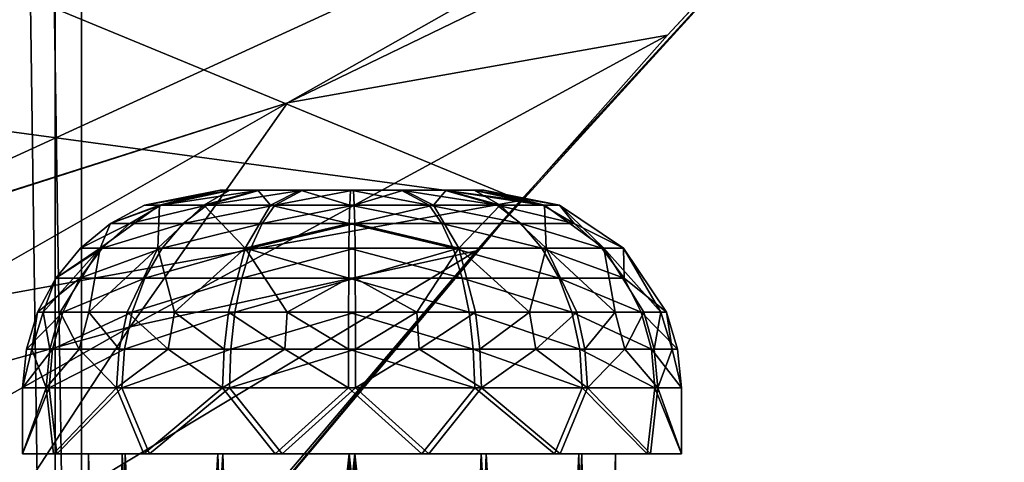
# Model space of a CAD drawing. Header units: metres. Extents: x 0 to 808, y -804 to 0.
# Tile 20 of 106: x 116 to 191, y -627 to -593. Entities that reach past the tile are written whole.
import ezdxf

# ---------------------------------------------------------------- set-up
doc = ezdxf.new("R2010")
doc.units = ezdxf.units.M

msp = doc.modelspace()

# ---------------------------------------------------------------- linework, layer by layer
at = {"layer": 'top'}
for points in [[(184.131973, -573.784424, 664.00946), (53.75539, -565.483337, 664.009766), (153.885727, -606.785461, 664.00946)], [(53.75539, -565.483337, 664.009766), (60.149311, -594.148987, 664.009888), (153.885727, -606.785461, 664.00946)], [(107.524773, -592.481567, 356.088593), (187.132889, -570.595276, 628.134583), (97.595253, -611.680481, 376.592346)], [(187.132889, -570.595276, 628.134583), (136.221542, -599.388428, 507.526215), (97.595253, -611.680481, 376.592346)], [(187.132889, -570.595276, 628.134583), (179.919785, -578.2052, 628.134583), (136.221542, -599.388428, 507.526215)], [(153.885727, -606.785461, 662.00946), (150.5457, -610.617188, 628.134583), (184.131973, -573.784424, 662.00946)], [(150.5457, -610.617188, 628.134583), (165.055664, -594.250732, 628.134583), (184.131973, -573.784424, 662.00946)], [(153.885727, -606.785461, 662.00946), (184.131973, -573.784424, 662.00946), (153.885727, -606.785461, 664.00946)], [(184.131973, -573.784424, 662.00946), (184.131973, -573.784424, 664.00946), (153.885727, -606.785461, 664.00946)], [(184.131973, -573.784424, 662.00946), (165.055664, -594.250732, 628.134583), (179.919785, -578.2052, 628.134583)], [(179.919785, -578.2052, 628.134583), (165.055664, -594.250732, 628.134583), (136.221542, -599.388428, 507.526215)], [(153.885727, -606.785461, 664.00946), (60.149311, -594.148987, 664.009888), (68.205917, -622.39209, 664.009766)], [(136.221542, -599.388428, 507.526215), (165.055664, -594.250732, 628.134583), (124.259315, -616.376892, 518.881958)], [(165.055664, -594.250732, 628.134583), (150.5457, -610.617188, 628.134583), (124.259315, -616.376892, 518.881958)], [(136.221542, -599.388428, 507.526215), (89.626076, -625.98822, 393.497437), (97.562248, -611.73645, 376.655518)], [(124.259315, -616.376892, 518.881958), (89.626076, -625.98822, 393.497437), (136.221542, -599.388428, 507.526215)], [(97.595253, -611.680481, 376.592346), (136.221542, -599.388428, 507.526215), (97.562248, -611.73645, 376.655518)], [(68.205917, -622.39209, 664.009766), (125.118622, -641.142212, 664.00946), (153.885727, -606.785461, 664.00946)], [(125.118622, -641.142212, 662.00946), (153.885727, -606.785461, 662.00946), (125.118622, -641.142212, 664.00946)], [(153.885727, -606.785461, 662.00946), (153.885727, -606.785461, 664.00946), (125.118622, -641.142212, 664.00946)], [(153.885727, -606.785461, 662.00946), (125.118622, -641.142212, 662.00946), (150.5457, -610.617188, 628.134583)], [(124.259315, -616.376892, 518.881958), (150.5457, -610.617188, 628.134583), (113.39991, -632.996216, 530.953369)], [(150.5457, -610.617188, 628.134583), (136.397217, -627.29718, 628.134583), (113.39991, -632.996216, 530.953369)], [(125.118622, -641.142212, 662.00946), (136.397217, -627.29718, 628.134583), (150.5457, -610.617188, 628.134583)], [(113.39991, -632.996216, 530.953369), (82.903275, -639.716919, 411.269318), (124.259315, -616.376892, 518.881958)], [(82.903275, -639.716919, 411.269318), (89.626076, -625.98822, 393.497437), (124.259315, -616.376892, 518.881958)], [(87.910515, -650.11853, 664.009521), (125.118622, -641.142212, 664.00946), (68.205917, -622.39209, 664.009766)]]:
    msp.add_3dface(points, dxfattribs=at)
at = {"layer": 'top0123420'}
for points in [[(131.108322, -606.00769, 1842.479126), (125.368423, -607.149475, 1842.542969), (131.912018, -606.00769, 1846.297241)], [(125.368423, -607.149475, 1842.542969), (126.633461, -607.149475, 1848.552734), (131.912018, -606.00769, 1846.297241)], [(125.368423, -607.149475, 1842.542969), (131.108322, -606.00769, 1842.479126), (126.49955, -607.149475, 1836.50647)], [(131.108322, -606.00769, 1842.479126), (131.826935, -606.00769, 1838.644043), (126.49955, -607.149475, 1836.50647)], [(126.49955, -607.149475, 1836.50647), (131.826935, -606.00769, 1838.644043), (129.85463, -607.149475, 1831.362305)], [(131.912018, -606.00769, 1846.297241), (126.633461, -607.149475, 1848.552734), (134.115677, -606.00769, 1849.517212)], [(126.633461, -607.149475, 1848.552734), (130.102066, -607.149475, 1853.621094), (134.115677, -606.00769, 1849.517212)], [(131.826935, -606.00769, 1838.644043), (133.958466, -606.00769, 1835.375977), (129.85463, -607.149475, 1831.362305)], [(129.85463, -607.149475, 1831.362305), (133.958466, -606.00769, 1835.375977), (134.922897, -607.149475, 1827.893677)], [(134.115677, -606.00769, 1849.517212), (130.102066, -607.149475, 1853.621094), (137.383804, -606.00769, 1851.648682)], [(130.102066, -607.149475, 1853.621094), (135.246185, -607.149475, 1856.976074), (137.383804, -606.00769, 1851.648682)], [(131.912018, -606.00769, 1846.297241), (150.388458, -606.00769, 1846.091919), (131.108322, -606.00769, 1842.479126)], [(150.388458, -606.00769, 1846.091919), (151.107086, -606.00769, 1842.256836), (131.108322, -606.00769, 1842.479126)], [(131.108322, -606.00769, 1842.479126), (151.107086, -606.00769, 1842.256836), (131.826935, -606.00769, 1838.644043)], [(151.107086, -606.00769, 1842.256836), (150.303391, -606.00769, 1838.438721), (131.826935, -606.00769, 1838.644043)], [(131.826935, -606.00769, 1838.644043), (150.303391, -606.00769, 1838.438721), (133.958466, -606.00769, 1835.375977)], [(134.115677, -606.00769, 1849.517212), (148.256927, -606.00769, 1849.359985), (131.912018, -606.00769, 1846.297241)], [(148.256927, -606.00769, 1849.359985), (150.388458, -606.00769, 1846.091919), (131.912018, -606.00769, 1846.297241)], [(133.958466, -606.00769, 1835.375977), (137.178406, -606.00769, 1833.172241), (134.922897, -607.149475, 1827.893677)], [(150.303391, -606.00769, 1838.438721), (148.099731, -606.00769, 1835.21875), (133.958466, -606.00769, 1835.375977)], [(133.958466, -606.00769, 1835.375977), (148.099731, -606.00769, 1835.21875), (137.178406, -606.00769, 1833.172241)], [(137.383804, -606.00769, 1851.648682), (145.037003, -606.00769, 1851.563599), (134.115677, -606.00769, 1849.517212)], [(145.037003, -606.00769, 1851.563599), (148.256927, -606.00769, 1849.359985), (134.115677, -606.00769, 1849.517212)], [(134.922897, -607.149475, 1827.893677), (137.178406, -606.00769, 1833.172241), (140.932739, -607.149475, 1826.628662)], [(137.383804, -606.00769, 1851.648682), (135.246185, -607.149475, 1856.976074), (141.218857, -606.00769, 1852.36731)], [(135.246185, -607.149475, 1856.976074), (141.282669, -607.149475, 1858.1073), (141.218857, -606.00769, 1852.36731)], [(137.178406, -606.00769, 1833.172241), (140.996536, -606.00769, 1832.36853), (140.932739, -607.149475, 1826.628662)], [(148.099731, -606.00769, 1835.21875), (144.831604, -606.00769, 1833.087158), (137.178406, -606.00769, 1833.172241)], [(137.178406, -606.00769, 1833.172241), (144.831604, -606.00769, 1833.087158), (140.996536, -606.00769, 1832.36853)], [(137.383804, -606.00769, 1851.648682), (141.218857, -606.00769, 1852.36731), (145.037003, -606.00769, 1851.563599)], [(140.932739, -607.149475, 1826.628662), (140.996536, -606.00769, 1832.36853), (146.969223, -607.149475, 1827.759766)], [(140.996536, -606.00769, 1832.36853), (144.831604, -606.00769, 1833.087158), (146.969223, -607.149475, 1827.759766)], [(141.218857, -606.00769, 1852.36731), (141.282669, -607.149475, 1858.1073), (145.037003, -606.00769, 1851.563599)], [(141.282669, -607.149475, 1858.1073), (147.292511, -607.149475, 1856.842163), (145.037003, -606.00769, 1851.563599)], [(146.969223, -607.149475, 1827.759766), (144.831604, -606.00769, 1833.087158), (152.113327, -607.149475, 1831.114868)], [(144.831604, -606.00769, 1833.087158), (148.099731, -606.00769, 1835.21875), (152.113327, -607.149475, 1831.114868)], [(145.037003, -606.00769, 1851.563599), (147.292511, -607.149475, 1856.842163), (148.256927, -606.00769, 1849.359985)], [(147.292511, -607.149475, 1856.842163), (152.360764, -607.149475, 1853.373657), (148.256927, -606.00769, 1849.359985)], [(152.113327, -607.149475, 1831.114868), (148.099731, -606.00769, 1835.21875), (155.58194, -607.149475, 1836.183105)], [(148.099731, -606.00769, 1835.21875), (150.303391, -606.00769, 1838.438721), (155.58194, -607.149475, 1836.183105)], [(148.256927, -606.00769, 1849.359985), (152.360764, -607.149475, 1853.373657), (150.388458, -606.00769, 1846.091919)], [(155.58194, -607.149475, 1836.183105), (150.303391, -606.00769, 1838.438721), (156.846985, -607.149475, 1842.192993)], [(150.303391, -606.00769, 1838.438721), (151.107086, -606.00769, 1842.256836), (156.846985, -607.149475, 1842.192993)], [(152.360764, -607.149475, 1853.373657), (155.715851, -607.149475, 1848.229492), (150.388458, -606.00769, 1846.091919)], [(150.388458, -606.00769, 1846.091919), (155.715851, -607.149475, 1848.229492), (151.107086, -606.00769, 1842.256836)], [(155.715851, -607.149475, 1848.229492), (156.846985, -607.149475, 1842.192993), (151.107086, -606.00769, 1842.256836)], [(121.9832, -610.401062, 1834.694214), (122.775284, -608.535645, 1842.571777), (126.49955, -607.149475, 1836.50647)], [(121.9832, -610.401062, 1834.694214), (126.49955, -607.149475, 1836.50647), (126.375565, -610.401062, 1827.959717)], [(125.368423, -607.149475, 1842.542969), (122.775284, -608.535645, 1842.571777), (126.633461, -607.149475, 1848.552734)], [(122.775284, -608.535645, 1842.571777), (124.248741, -608.535645, 1849.571777), (126.633461, -607.149475, 1848.552734)], [(122.775284, -608.535645, 1842.571777), (125.368423, -607.149475, 1842.542969), (126.49955, -607.149475, 1836.50647)], [(126.633461, -607.149475, 1848.552734), (124.248741, -608.535645, 1849.571777), (130.102066, -607.149475, 1853.621094)], [(124.248741, -608.535645, 1849.571777), (128.288818, -608.535645, 1855.475098), (130.102066, -607.149475, 1853.621094)], [(126.49955, -607.149475, 1836.50647), (129.85463, -607.149475, 1831.362305), (126.375565, -610.401062, 1827.959717)], [(129.85463, -607.149475, 1831.362305), (133.010757, -610.401062, 1823.418823), (126.375565, -610.401062, 1827.959717)], [(130.102066, -607.149475, 1853.621094), (128.288818, -608.535645, 1855.475098), (135.246185, -607.149475, 1856.976074)], [(128.288818, -608.535645, 1855.475098), (134.280472, -608.535645, 1859.382935), (135.246185, -607.149475, 1856.976074)], [(129.85463, -607.149475, 1831.362305), (134.922897, -607.149475, 1827.893677), (133.010757, -610.401062, 1823.418823)], [(133.010757, -610.401062, 1823.418823), (134.922897, -607.149475, 1827.893677), (140.903915, -608.535645, 1824.035522)], [(135.246185, -607.149475, 1856.976074), (134.280472, -608.535645, 1859.382935), (141.282669, -607.149475, 1858.1073)], [(134.280472, -608.535645, 1859.382935), (141.311493, -608.535645, 1860.700439), (141.282669, -607.149475, 1858.1073)], [(140.903915, -608.535645, 1824.035522), (134.922897, -607.149475, 1827.893677), (140.932739, -607.149475, 1826.628662)], [(140.903915, -608.535645, 1824.035522), (140.932739, -607.149475, 1826.628662), (147.934937, -608.535645, 1825.353027)], [(147.934937, -608.535645, 1825.353027), (140.932739, -607.149475, 1826.628662), (146.969223, -607.149475, 1827.759766)], [(141.282669, -607.149475, 1858.1073), (141.311493, -608.535645, 1860.700439), (147.292511, -607.149475, 1856.842163)], [(141.311493, -608.535645, 1860.700439), (149.204636, -610.401062, 1861.317139), (147.292511, -607.149475, 1856.842163)], [(153.926575, -608.535645, 1829.260864), (147.934937, -608.535645, 1825.353027), (146.969223, -607.149475, 1827.759766)], [(152.113327, -607.149475, 1831.114868), (153.926575, -608.535645, 1829.260864), (146.969223, -607.149475, 1827.759766)], [(147.292511, -607.149475, 1856.842163), (149.204636, -610.401062, 1861.317139), (152.360764, -607.149475, 1853.373657)], [(149.204636, -610.401062, 1861.317139), (155.839844, -610.401062, 1856.776123), (152.360764, -607.149475, 1853.373657)], [(155.58194, -607.149475, 1836.183105), (157.96666, -608.535645, 1835.164185), (152.113327, -607.149475, 1831.114868)], [(157.96666, -608.535645, 1835.164185), (153.926575, -608.535645, 1829.260864), (152.113327, -607.149475, 1831.114868)], [(152.360764, -607.149475, 1853.373657), (155.839844, -610.401062, 1856.776123), (155.715851, -607.149475, 1848.229492)], [(155.58194, -607.149475, 1836.183105), (156.846985, -607.149475, 1842.192993), (157.96666, -608.535645, 1835.164185)], [(155.839844, -610.401062, 1856.776123), (160.232193, -610.401062, 1850.041626), (155.715851, -607.149475, 1848.229492)], [(155.715851, -607.149475, 1848.229492), (160.232193, -610.401062, 1850.041626), (156.846985, -607.149475, 1842.192993)], [(160.232193, -610.401062, 1850.041626), (161.713028, -610.401062, 1842.138916), (156.846985, -607.149475, 1842.192993)], [(156.846985, -607.149475, 1842.192993), (161.713028, -610.401062, 1842.138916), (157.96666, -608.535645, 1835.164185)], [(122.775284, -608.535645, 1842.571777), (120.502373, -610.401062, 1842.597046), (124.248741, -608.535645, 1849.571777)], [(120.502373, -610.401062, 1842.597046), (122.158516, -610.401062, 1850.464966), (124.248741, -608.535645, 1849.571777)], [(120.502373, -610.401062, 1842.597046), (122.775284, -608.535645, 1842.571777), (121.9832, -610.401062, 1834.694214)], [(124.248741, -608.535645, 1849.571777), (122.158516, -610.401062, 1850.464966), (128.288818, -608.535645, 1855.475098)], [(122.158516, -610.401062, 1850.464966), (126.699501, -610.401062, 1857.100098), (128.288818, -608.535645, 1855.475098)], [(128.288818, -608.535645, 1855.475098), (126.699501, -610.401062, 1857.100098), (134.280472, -608.535645, 1859.382935)], [(126.699501, -610.401062, 1857.100098), (133.434006, -610.401062, 1861.492432), (134.280472, -608.535645, 1859.382935)], [(140.878647, -610.401062, 1821.762695), (133.010757, -610.401062, 1823.418823), (140.903915, -608.535645, 1824.035522)], [(134.280472, -608.535645, 1859.382935), (133.434006, -610.401062, 1861.492432), (141.311493, -608.535645, 1860.700439)], [(133.434006, -610.401062, 1861.492432), (141.336761, -610.401062, 1862.973267), (141.311493, -608.535645, 1860.700439)], [(140.878647, -610.401062, 1821.762695), (140.903915, -608.535645, 1824.035522), (148.781403, -610.401062, 1823.24353)], [(140.903915, -608.535645, 1824.035522), (147.934937, -608.535645, 1825.353027), (148.781403, -610.401062, 1823.24353)], [(141.311493, -608.535645, 1860.700439), (141.336761, -610.401062, 1862.973267), (149.204636, -610.401062, 1861.317139)], [(148.781403, -610.401062, 1823.24353), (147.934937, -608.535645, 1825.353027), (155.5159, -610.401062, 1827.635864)], [(147.934937, -608.535645, 1825.353027), (153.926575, -608.535645, 1829.260864), (155.5159, -610.401062, 1827.635864)], [(155.5159, -610.401062, 1827.635864), (153.926575, -608.535645, 1829.260864), (160.056885, -610.401062, 1834.270996)], [(153.926575, -608.535645, 1829.260864), (157.96666, -608.535645, 1835.164185), (160.056885, -610.401062, 1834.270996)], [(157.96666, -608.535645, 1835.164185), (161.713028, -610.401062, 1842.138916), (160.056885, -610.401062, 1834.270996)], [(118.965477, -615.267395, 1833.483398), (117.657646, -615.267395, 1837.973877), (121.9832, -610.401062, 1834.694214)], [(121.9832, -610.401062, 1834.694214), (117.657646, -615.267395, 1837.973877), (118.637047, -612.674133, 1842.617798)], [(120.502373, -610.401062, 1842.597046), (118.637047, -612.674133, 1842.617798), (122.158516, -610.401062, 1850.464966)], [(118.637047, -612.674133, 1842.617798), (120.443115, -612.674133, 1851.197876), (122.158516, -610.401062, 1850.464966)], [(118.637047, -612.674133, 1842.617798), (120.502373, -610.401062, 1842.597046), (121.9832, -610.401062, 1834.694214)], [(121.124229, -615.267395, 1829.334351), (118.965477, -615.267395, 1833.483398), (121.9832, -610.401062, 1834.694214)], [(122.158516, -610.401062, 1850.464966), (120.443115, -612.674133, 1851.197876), (126.699501, -610.401062, 1857.100098)], [(120.443115, -612.674133, 1851.197876), (125.39518, -612.674133, 1858.433716), (126.699501, -610.401062, 1857.100098)], [(121.124229, -615.267395, 1829.334351), (121.9832, -610.401062, 1834.694214), (126.375565, -610.401062, 1827.959717)], [(121.124229, -615.267395, 1829.334351), (126.375565, -610.401062, 1827.959717), (124.050926, -615.267395, 1825.686279)], [(124.050926, -615.267395, 1825.686279), (126.375565, -610.401062, 1827.959717), (127.63311, -615.267395, 1822.679199)], [(126.699501, -610.401062, 1857.100098), (125.39518, -612.674133, 1858.433716), (133.434006, -610.401062, 1861.492432)], [(125.39518, -612.674133, 1858.433716), (132.739334, -612.674133, 1863.223755), (133.434006, -610.401062, 1861.492432)], [(126.375565, -610.401062, 1827.959717), (133.010757, -610.401062, 1823.418823), (127.63311, -615.267395, 1822.679199)], [(133.010757, -610.401062, 1823.418823), (131.733109, -615.267395, 1820.428711), (127.63311, -615.267395, 1822.679199)], [(133.010757, -610.401062, 1823.418823), (136.193375, -615.267395, 1819.021362), (131.733109, -615.267395, 1820.428711)], [(133.434006, -610.401062, 1861.492432), (132.739334, -612.674133, 1863.223755), (141.336761, -610.401062, 1862.973267)], [(132.739334, -612.674133, 1863.223755), (141.357498, -612.674133, 1864.838623), (141.336761, -610.401062, 1862.973267)], [(140.878647, -610.401062, 1821.762695), (140.85791, -612.674133, 1819.897339), (133.010757, -610.401062, 1823.418823)], [(140.85791, -612.674133, 1819.897339), (136.193375, -615.267395, 1819.021362), (133.010757, -610.401062, 1823.418823)], [(149.476074, -612.674133, 1821.512207), (140.85791, -612.674133, 1819.897339), (140.878647, -610.401062, 1821.762695)], [(148.781403, -610.401062, 1823.24353), (149.476074, -612.674133, 1821.512207), (140.878647, -610.401062, 1821.762695)], [(141.336761, -610.401062, 1862.973267), (141.357498, -612.674133, 1864.838623), (149.204636, -610.401062, 1861.317139)], [(149.204636, -610.401062, 1861.317139), (141.357498, -612.674133, 1864.838623), (146.022018, -615.267395, 1865.7146)], [(146.022018, -615.267395, 1865.7146), (150.482285, -615.267395, 1864.307251), (149.204636, -610.401062, 1861.317139)], [(155.5159, -610.401062, 1827.635864), (156.820221, -612.674133, 1826.302246), (148.781403, -610.401062, 1823.24353)], [(156.820221, -612.674133, 1826.302246), (149.476074, -612.674133, 1821.512207), (148.781403, -610.401062, 1823.24353)], [(150.482285, -615.267395, 1864.307251), (154.582291, -615.267395, 1862.056763), (149.204636, -610.401062, 1861.317139)], [(149.204636, -610.401062, 1861.317139), (154.582291, -615.267395, 1862.056763), (155.839844, -610.401062, 1856.776123)], [(154.582291, -615.267395, 1862.056763), (158.164474, -615.267395, 1859.049683), (155.839844, -610.401062, 1856.776123)], [(160.056885, -610.401062, 1834.270996), (161.772293, -612.674133, 1833.538086), (155.5159, -610.401062, 1827.635864)], [(161.772293, -612.674133, 1833.538086), (156.820221, -612.674133, 1826.302246), (155.5159, -610.401062, 1827.635864)], [(155.839844, -610.401062, 1856.776123), (158.164474, -615.267395, 1859.049683), (161.091171, -615.267395, 1855.401489)], [(161.091171, -615.267395, 1855.401489), (160.232193, -610.401062, 1850.041626), (155.839844, -610.401062, 1856.776123)], [(161.713028, -610.401062, 1842.138916), (161.772293, -612.674133, 1833.538086), (160.056885, -610.401062, 1834.270996)], [(163.249924, -615.267395, 1851.252563), (160.232193, -610.401062, 1850.041626), (161.091171, -615.267395, 1855.401489)], [(164.557755, -615.267395, 1846.762085), (161.713028, -610.401062, 1842.138916), (160.232193, -610.401062, 1850.041626)], [(160.232193, -610.401062, 1850.041626), (163.249924, -615.267395, 1851.252563), (164.557755, -615.267395, 1846.762085)], [(164.964417, -615.267395, 1842.102783), (161.713028, -610.401062, 1842.138916), (164.557755, -615.267395, 1846.762085)], [(161.713028, -610.401062, 1842.138916), (164.964417, -615.267395, 1842.102783), (161.772293, -612.674133, 1833.538086)], [(118.637047, -612.674133, 1842.617798), (117.250984, -615.267395, 1842.633179), (120.443115, -612.674133, 1851.197876)], [(117.250984, -615.267395, 1842.633179), (119.168457, -615.267395, 1851.742554), (120.443115, -612.674133, 1851.197876)], [(117.657646, -615.267395, 1837.973877), (117.250984, -615.267395, 1842.633179), (118.637047, -612.674133, 1842.617798)], [(120.443115, -612.674133, 1851.197876), (119.168457, -615.267395, 1851.742554), (125.39518, -612.674133, 1858.433716)], [(119.168457, -615.267395, 1851.742554), (124.42598, -615.267395, 1859.424683), (125.39518, -612.674133, 1858.433716)], [(125.39518, -612.674133, 1858.433716), (124.42598, -615.267395, 1859.424683), (132.739334, -612.674133, 1863.223755)], [(124.42598, -615.267395, 1859.424683), (132.223145, -615.267395, 1864.510132), (132.739334, -612.674133, 1863.223755)], [(132.739334, -612.674133, 1863.223755), (132.223145, -615.267395, 1864.510132), (141.357498, -612.674133, 1864.838623)], [(132.223145, -615.267395, 1864.510132), (141.37291, -615.267395, 1866.224731), (141.357498, -612.674133, 1864.838623)], [(140.85791, -612.674133, 1819.897339), (140.842499, -615.267395, 1818.51123), (136.193375, -615.267395, 1819.021362)], [(149.992264, -615.267395, 1820.225708), (140.842499, -615.267395, 1818.51123), (140.85791, -612.674133, 1819.897339)], [(149.476074, -612.674133, 1821.512207), (149.992264, -615.267395, 1820.225708), (140.85791, -612.674133, 1819.897339)], [(141.357498, -612.674133, 1864.838623), (141.37291, -615.267395, 1866.224731), (146.022018, -615.267395, 1865.7146)], [(156.820221, -612.674133, 1826.302246), (157.789429, -615.267395, 1825.311157), (149.476074, -612.674133, 1821.512207)], [(157.789429, -615.267395, 1825.311157), (149.992264, -615.267395, 1820.225708), (149.476074, -612.674133, 1821.512207)], [(161.772293, -612.674133, 1833.538086), (163.046951, -615.267395, 1832.993408), (156.820221, -612.674133, 1826.302246)], [(163.046951, -615.267395, 1832.993408), (157.789429, -615.267395, 1825.311157), (156.820221, -612.674133, 1826.302246)], [(164.964417, -615.267395, 1842.102783), (163.046951, -615.267395, 1832.993408), (161.772293, -612.674133, 1833.538086)], [(117.250984, -615.267395, 1842.633179), (116.397446, -618.081299, 1842.6427), (119.168457, -615.267395, 1851.742554)], [(116.397446, -618.081299, 1842.6427), (118.383522, -618.081299, 1852.078003), (119.168457, -615.267395, 1851.742554)], [(116.397446, -618.081299, 1842.6427), (117.250984, -615.267395, 1842.633179), (116.818657, -618.081299, 1837.81665)], [(117.250984, -615.267395, 1842.633179), (117.657646, -615.267395, 1837.973877), (116.818657, -618.081299, 1837.81665)], [(116.818657, -618.081299, 1837.81665), (117.657646, -615.267395, 1837.973877), (118.173286, -618.081299, 1833.165527)], [(118.173286, -618.081299, 1833.165527), (117.657646, -615.267395, 1837.973877), (118.965477, -615.267395, 1833.483398)], [(120.409264, -618.081299, 1828.868042), (118.173286, -618.081299, 1833.165527), (118.965477, -615.267395, 1833.483398)], [(119.168457, -615.267395, 1851.742554), (118.383522, -618.081299, 1852.078003), (124.42598, -615.267395, 1859.424683)], [(118.383522, -618.081299, 1852.078003), (123.829147, -618.081299, 1860.035034), (124.42598, -615.267395, 1859.424683)], [(120.409264, -618.081299, 1828.868042), (118.965477, -615.267395, 1833.483398), (121.124229, -615.267395, 1829.334351)], [(123.440681, -618.081299, 1825.089478), (120.409264, -618.081299, 1828.868042), (121.124229, -615.267395, 1829.334351)], [(123.440681, -618.081299, 1825.089478), (121.124229, -615.267395, 1829.334351), (124.050926, -615.267395, 1825.686279)], [(123.440681, -618.081299, 1825.089478), (124.050926, -615.267395, 1825.686279), (127.151024, -618.081299, 1821.974731)], [(124.42598, -615.267395, 1859.424683), (123.829147, -618.081299, 1860.035034), (132.223145, -615.267395, 1864.510132)], [(123.829147, -618.081299, 1860.035034), (131.905273, -618.081299, 1865.302368), (132.223145, -615.267395, 1864.510132)], [(124.050926, -615.267395, 1825.686279), (127.63311, -615.267395, 1822.679199), (127.151024, -618.081299, 1821.974731)], [(127.151024, -618.081299, 1821.974731), (127.63311, -615.267395, 1822.679199), (131.39772, -618.081299, 1819.643799)], [(127.63311, -615.267395, 1822.679199), (131.733109, -615.267395, 1820.428711), (131.39772, -618.081299, 1819.643799)], [(131.733109, -615.267395, 1820.428711), (136.017563, -618.081299, 1818.186157), (131.39772, -618.081299, 1819.643799)], [(136.193375, -615.267395, 1819.021362), (136.017563, -618.081299, 1818.186157), (131.733109, -615.267395, 1820.428711)], [(141.37291, -615.267395, 1866.224731), (131.905273, -618.081299, 1865.302368), (141.382385, -618.081299, 1867.078247)], [(132.223145, -615.267395, 1864.510132), (131.905273, -618.081299, 1865.302368), (141.37291, -615.267395, 1866.224731)], [(136.193375, -615.267395, 1819.021362), (140.833008, -618.081299, 1817.657715), (136.017563, -618.081299, 1818.186157)], [(140.842499, -615.267395, 1818.51123), (140.833008, -618.081299, 1817.657715), (136.193375, -615.267395, 1819.021362)], [(150.31012, -618.081299, 1819.433594), (140.833008, -618.081299, 1817.657715), (140.842499, -615.267395, 1818.51123)], [(149.992264, -615.267395, 1820.225708), (150.31012, -618.081299, 1819.433594), (140.842499, -615.267395, 1818.51123)], [(146.022018, -615.267395, 1865.7146), (141.37291, -615.267395, 1866.224731), (141.382385, -618.081299, 1867.078247)], [(141.382385, -618.081299, 1867.078247), (146.197845, -618.081299, 1866.549805), (146.022018, -615.267395, 1865.7146)], [(146.197845, -618.081299, 1866.549805), (150.482285, -615.267395, 1864.307251), (146.022018, -615.267395, 1865.7146)], [(146.197845, -618.081299, 1866.549805), (150.817688, -618.081299, 1865.092163), (150.482285, -615.267395, 1864.307251)], [(157.789429, -615.267395, 1825.311157), (158.386246, -618.081299, 1824.700928), (149.992264, -615.267395, 1820.225708)], [(158.386246, -618.081299, 1824.700928), (150.31012, -618.081299, 1819.433594), (149.992264, -615.267395, 1820.225708)], [(150.817688, -618.081299, 1865.092163), (154.582291, -615.267395, 1862.056763), (150.482285, -615.267395, 1864.307251)], [(155.064377, -618.081299, 1862.76123), (154.582291, -615.267395, 1862.056763), (150.817688, -618.081299, 1865.092163)], [(158.164474, -615.267395, 1859.049683), (154.582291, -615.267395, 1862.056763), (155.064377, -618.081299, 1862.76123)], [(158.774719, -618.081299, 1859.646484), (158.164474, -615.267395, 1859.049683), (155.064377, -618.081299, 1862.76123)], [(163.046951, -615.267395, 1832.993408), (163.831879, -618.081299, 1832.657959), (157.789429, -615.267395, 1825.311157)], [(163.831879, -618.081299, 1832.657959), (158.386246, -618.081299, 1824.700928), (157.789429, -615.267395, 1825.311157)], [(158.164474, -615.267395, 1859.049683), (158.774719, -618.081299, 1859.646484), (161.091171, -615.267395, 1855.401489)], [(161.091171, -615.267395, 1855.401489), (158.774719, -618.081299, 1859.646484), (161.806137, -618.081299, 1855.867798)], [(161.806137, -618.081299, 1855.867798), (163.249924, -615.267395, 1851.252563), (161.091171, -615.267395, 1855.401489)], [(164.042114, -618.081299, 1851.570435), (163.249924, -615.267395, 1851.252563), (161.806137, -618.081299, 1855.867798)], [(164.964417, -615.267395, 1842.102783), (165.817947, -618.081299, 1842.093262), (163.046951, -615.267395, 1832.993408)], [(165.817947, -618.081299, 1842.093262), (163.831879, -618.081299, 1832.657959), (163.046951, -615.267395, 1832.993408)], [(163.249924, -615.267395, 1851.252563), (164.042114, -618.081299, 1851.570435), (164.557755, -615.267395, 1846.762085)], [(164.557755, -615.267395, 1846.762085), (164.042114, -618.081299, 1851.570435), (165.396744, -618.081299, 1846.919312)], [(165.396744, -618.081299, 1846.919312), (164.964417, -615.267395, 1842.102783), (164.557755, -615.267395, 1846.762085)], [(165.817947, -618.081299, 1842.093262), (164.964417, -615.267395, 1842.102783), (165.396744, -618.081299, 1846.919312)], [(116.397446, -618.081299, 1842.6427), (116.109245, -621.00769, 1842.645874), (118.383522, -618.081299, 1852.078003)], [(116.109245, -621.00769, 1842.645874), (118.118484, -621.00769, 1852.191162), (118.383522, -618.081299, 1852.078003)], [(117.905792, -621.00769, 1833.058228), (116.109245, -621.00769, 1842.645874), (116.818657, -618.081299, 1837.81665)], [(116.818657, -618.081299, 1837.81665), (116.109245, -621.00769, 1842.645874), (116.397446, -618.081299, 1842.6427)], [(118.173286, -618.081299, 1833.165527), (117.905792, -621.00769, 1833.058228), (116.818657, -618.081299, 1837.81665)], [(123.234619, -621.00769, 1824.887939), (117.905792, -621.00769, 1833.058228), (120.409264, -618.081299, 1828.868042)], [(117.905792, -621.00769, 1833.058228), (118.173286, -618.081299, 1833.165527), (120.409264, -618.081299, 1828.868042)], [(118.383522, -618.081299, 1852.078003), (118.118484, -621.00769, 1852.191162), (123.829147, -618.081299, 1860.035034)], [(118.118484, -621.00769, 1852.191162), (123.627625, -621.00769, 1860.241089), (123.829147, -618.081299, 1860.035034)], [(123.234619, -621.00769, 1824.887939), (120.409264, -618.081299, 1828.868042), (123.440681, -618.081299, 1825.089478)], [(131.28447, -621.00769, 1819.378784), (123.234619, -621.00769, 1824.887939), (127.151024, -618.081299, 1821.974731)], [(127.151024, -618.081299, 1821.974731), (123.234619, -621.00769, 1824.887939), (123.440681, -618.081299, 1825.089478)], [(131.905273, -618.081299, 1865.302368), (123.627625, -621.00769, 1860.241089), (131.797943, -621.00769, 1865.569824)], [(123.829147, -618.081299, 1860.035034), (123.627625, -621.00769, 1860.241089), (131.905273, -618.081299, 1865.302368)], [(131.39772, -618.081299, 1819.643799), (131.28447, -621.00769, 1819.378784), (127.151024, -618.081299, 1821.974731)], [(136.017563, -618.081299, 1818.186157), (131.28447, -621.00769, 1819.378784), (131.39772, -618.081299, 1819.643799)], [(136.017563, -618.081299, 1818.186157), (140.829803, -621.00769, 1817.369507), (131.28447, -621.00769, 1819.378784)], [(141.382385, -618.081299, 1867.078247), (131.905273, -618.081299, 1865.302368), (131.797943, -621.00769, 1865.569824)], [(131.797943, -621.00769, 1865.569824), (141.38559, -621.00769, 1867.366455), (141.382385, -618.081299, 1867.078247)], [(140.833008, -618.081299, 1817.657715), (140.829803, -621.00769, 1817.369507), (136.017563, -618.081299, 1818.186157)], [(150.41745, -621.00769, 1819.166016), (140.829803, -621.00769, 1817.369507), (140.833008, -618.081299, 1817.657715)], [(150.31012, -618.081299, 1819.433594), (150.41745, -621.00769, 1819.166016), (140.833008, -618.081299, 1817.657715)], [(141.38559, -621.00769, 1867.366455), (146.197845, -618.081299, 1866.549805), (141.382385, -618.081299, 1867.078247)], [(141.38559, -621.00769, 1867.366455), (150.930939, -621.00769, 1865.357178), (146.197845, -618.081299, 1866.549805)], [(150.930939, -621.00769, 1865.357178), (150.817688, -618.081299, 1865.092163), (146.197845, -618.081299, 1866.549805)], [(158.386246, -618.081299, 1824.700928), (158.587784, -621.00769, 1824.494873), (150.31012, -618.081299, 1819.433594)], [(158.587784, -621.00769, 1824.494873), (150.41745, -621.00769, 1819.166016), (150.31012, -618.081299, 1819.433594)], [(150.817688, -618.081299, 1865.092163), (150.930939, -621.00769, 1865.357178), (155.064377, -618.081299, 1862.76123)], [(150.930939, -621.00769, 1865.357178), (158.980774, -621.00769, 1859.848022), (155.064377, -618.081299, 1862.76123)], [(155.064377, -618.081299, 1862.76123), (158.980774, -621.00769, 1859.848022), (158.774719, -618.081299, 1859.646484)], [(163.831879, -618.081299, 1832.657959), (164.096924, -621.00769, 1832.544678), (158.386246, -618.081299, 1824.700928)], [(164.096924, -621.00769, 1832.544678), (158.587784, -621.00769, 1824.494873), (158.386246, -618.081299, 1824.700928)], [(158.774719, -618.081299, 1859.646484), (158.980774, -621.00769, 1859.848022), (161.806137, -618.081299, 1855.867798)], [(161.806137, -618.081299, 1855.867798), (158.980774, -621.00769, 1859.848022), (164.309601, -621.00769, 1851.677734)], [(164.309601, -621.00769, 1851.677734), (164.042114, -618.081299, 1851.570435), (161.806137, -618.081299, 1855.867798)], [(165.817947, -618.081299, 1842.093262), (166.106155, -621.00769, 1842.090088), (163.831879, -618.081299, 1832.657959)], [(166.106155, -621.00769, 1842.090088), (164.096924, -621.00769, 1832.544678), (163.831879, -618.081299, 1832.657959)], [(165.396744, -618.081299, 1846.919312), (164.042114, -618.081299, 1851.570435), (164.309601, -621.00769, 1851.677734)], [(166.106155, -621.00769, 1842.090088), (165.396744, -618.081299, 1846.919312), (164.309601, -621.00769, 1851.677734)], [(166.106155, -621.00769, 1842.090088), (165.817947, -618.081299, 1842.093262), (165.396744, -618.081299, 1846.919312)], [(116.109245, -621.00769, 1842.645874), (117.905792, -621.00769, 1833.058228), (116.109245, -626.00769, 1842.645874)], [(117.905792, -621.00769, 1833.058228), (118.464294, -626.00769, 1831.771973), (116.109245, -626.00769, 1842.645874)], [(116.109245, -621.00769, 1842.645874), (116.109245, -626.00769, 1842.645874), (118.118484, -621.00769, 1852.191162)], [(116.109245, -626.00769, 1842.645874), (118.705444, -626.00769, 1853.464722), (118.118484, -621.00769, 1852.191162)], [(117.905792, -621.00769, 1833.058228), (123.234619, -621.00769, 1824.887939), (118.464294, -626.00769, 1831.771973)], [(118.118484, -621.00769, 1852.191162), (118.705444, -626.00769, 1853.464722), (123.627625, -621.00769, 1860.241089)], [(123.234619, -621.00769, 1824.887939), (125.304153, -626.00769, 1822.996704), (118.464294, -626.00769, 1831.771973)], [(118.705444, -626.00769, 1853.464722), (125.738686, -626.00769, 1862.085815), (123.627625, -621.00769, 1860.241089)], [(123.234619, -621.00769, 1824.887939), (131.28447, -621.00769, 1819.378784), (125.304153, -626.00769, 1822.996704)], [(123.627625, -621.00769, 1860.241089), (125.738686, -626.00769, 1862.085815), (131.797943, -621.00769, 1865.569824)], [(131.28447, -621.00769, 1819.378784), (135.274094, -626.00769, 1818.058105), (125.304153, -626.00769, 1822.996704)], [(125.738686, -626.00769, 1862.085815), (135.815948, -626.00769, 1866.801514), (131.797943, -621.00769, 1865.569824)], [(131.28447, -621.00769, 1819.378784), (140.829803, -621.00769, 1817.369507), (135.274094, -626.00769, 1818.058105)], [(131.797943, -621.00769, 1865.569824), (135.815948, -626.00769, 1866.801514), (141.38559, -621.00769, 1867.366455)], [(140.829803, -621.00769, 1817.369507), (146.39946, -626.00769, 1817.934448), (135.274094, -626.00769, 1818.058105)], [(135.815948, -626.00769, 1866.801514), (146.941315, -626.00769, 1866.677856), (141.38559, -621.00769, 1867.366455)], [(140.829803, -621.00769, 1817.369507), (150.41745, -621.00769, 1819.166016), (146.39946, -626.00769, 1817.934448)], [(141.38559, -621.00769, 1867.366455), (146.941315, -626.00769, 1866.677856), (150.930939, -621.00769, 1865.357178)], [(150.41745, -621.00769, 1819.166016), (156.476715, -626.00769, 1822.650146), (146.39946, -626.00769, 1817.934448)], [(146.941315, -626.00769, 1866.677856), (156.911255, -626.00769, 1861.739258), (150.930939, -621.00769, 1865.357178)], [(150.41745, -621.00769, 1819.166016), (158.587784, -621.00769, 1824.494873), (156.476715, -626.00769, 1822.650146)], [(150.930939, -621.00769, 1865.357178), (156.911255, -626.00769, 1861.739258), (158.980774, -621.00769, 1859.848022)], [(158.587784, -621.00769, 1824.494873), (163.509964, -626.00769, 1831.271118), (156.476715, -626.00769, 1822.650146)], [(156.911255, -626.00769, 1861.739258), (163.751099, -626.00769, 1852.963989), (158.980774, -621.00769, 1859.848022)], [(158.587784, -621.00769, 1824.494873), (164.096924, -621.00769, 1832.544678), (163.509964, -626.00769, 1831.271118)], [(158.980774, -621.00769, 1859.848022), (163.751099, -626.00769, 1852.963989), (164.309601, -621.00769, 1851.677734)], [(164.096924, -621.00769, 1832.544678), (166.106155, -626.00769, 1842.090088), (163.509964, -626.00769, 1831.271118)], [(163.751099, -626.00769, 1852.963989), (166.106155, -626.00769, 1842.090088), (164.309601, -621.00769, 1851.677734)], [(164.096924, -621.00769, 1832.544678), (166.106155, -621.00769, 1842.090088), (166.106155, -626.00769, 1842.090088)], [(164.309601, -621.00769, 1851.677734), (166.106155, -626.00769, 1842.090088), (166.106155, -621.00769, 1842.090088)], [(118.705444, -626.00769, 1853.464722), (116.109245, -626.00769, 1842.645874), (121.10894, -626.00769, 1842.590332)], [(116.109245, -626.00769, 1842.645874), (118.464294, -626.00769, 1831.771973), (121.10894, -626.00769, 1842.590332)], [(121.10894, -626.00769, 1842.590332), (118.464294, -626.00769, 1831.771973), (123.677109, -626.00769, 1832.561157)], [(118.464294, -626.00769, 1831.771973), (125.304153, -626.00769, 1822.996704), (123.677109, -626.00769, 1832.561157)], [(125.738686, -626.00769, 1862.085815), (118.705444, -626.00769, 1853.464722), (123.899422, -626.00769, 1852.559937)], [(123.899422, -626.00769, 1852.559937), (118.705444, -626.00769, 1853.464722), (121.10894, -626.00769, 1842.590332)], [(121.10894, -696.510193, 1842.590332), (122.716476, -696.510193, 1850.22644), (121.10894, -626.00769, 1842.590332)], [(122.716476, -696.510193, 1850.22644), (123.899422, -626.00769, 1852.559937), (121.10894, -626.00769, 1842.590332)], [(121.10894, -696.510193, 1842.590332), (121.10894, -626.00769, 1842.590332), (122.546188, -696.510193, 1834.920166)], [(121.10894, -626.00769, 1842.590332), (123.677109, -626.00769, 1832.561157), (122.546188, -696.510193, 1834.920166)], [(122.546188, -696.510193, 1834.920166), (123.677109, -626.00769, 1832.561157), (126.809273, -696.510193, 1828.383911)], [(122.716476, -696.510193, 1850.22644), (127.123726, -696.510193, 1856.666382), (123.899422, -626.00769, 1852.559937)], [(123.677109, -626.00769, 1832.561157), (125.304153, -626.00769, 1822.996704), (130.915787, -626.00769, 1825.159668)], [(123.677109, -626.00769, 1832.561157), (130.915787, -626.00769, 1825.159668), (126.809273, -696.510193, 1828.383911)], [(131.300842, -626.00769, 1859.798584), (125.738686, -626.00769, 1862.085815), (123.899422, -626.00769, 1852.559937)], [(127.123726, -696.510193, 1856.666382), (131.300842, -626.00769, 1859.798584), (123.899422, -626.00769, 1852.559937)], [(125.304153, -626.00769, 1822.996704), (135.274094, -626.00769, 1818.058105), (130.915787, -626.00769, 1825.159668)], [(135.815948, -626.00769, 1866.801514), (125.738686, -626.00769, 1862.085815), (131.300842, -626.00769, 1859.798584)], [(126.809273, -696.510193, 1828.383911), (130.915787, -626.00769, 1825.159668), (133.24913, -696.510193, 1823.976563)], [(127.123726, -696.510193, 1856.666382), (133.659943, -696.510193, 1860.929443), (131.300842, -626.00769, 1859.798584)], [(130.915787, -626.00769, 1825.159668), (135.274094, -626.00769, 1818.058105), (140.885391, -626.00769, 1822.369263)], [(130.915787, -626.00769, 1825.159668), (140.885391, -626.00769, 1822.369263), (133.24913, -696.510193, 1823.976563)], [(141.330017, -626.00769, 1862.366699), (135.815948, -626.00769, 1866.801514), (131.300842, -626.00769, 1859.798584)], [(133.659943, -696.510193, 1860.929443), (141.330017, -626.00769, 1862.366699), (131.300842, -626.00769, 1859.798584)], [(133.24913, -696.510193, 1823.976563), (140.885391, -626.00769, 1822.369263), (140.885391, -696.510193, 1822.369263)], [(133.659943, -696.510193, 1860.929443), (141.330032, -696.510193, 1862.366699), (141.330017, -626.00769, 1862.366699)], [(135.274094, -626.00769, 1818.058105), (146.39946, -626.00769, 1817.934448), (140.885391, -626.00769, 1822.369263)], [(146.941315, -626.00769, 1866.677856), (135.815948, -626.00769, 1866.801514), (141.330017, -626.00769, 1862.366699)], [(140.885391, -626.00769, 1822.369263), (146.39946, -626.00769, 1817.934448), (150.914551, -626.00769, 1824.937378)], [(140.885391, -626.00769, 1822.369263), (148.555481, -696.510193, 1823.806519), (140.885391, -696.510193, 1822.369263)], [(140.885391, -626.00769, 1822.369263), (150.914551, -626.00769, 1824.937378), (148.555481, -696.510193, 1823.806519)], [(151.299606, -626.00769, 1859.576294), (146.941315, -626.00769, 1866.677856), (141.330017, -626.00769, 1862.366699)], [(141.330032, -696.510193, 1862.366699), (148.966263, -696.510193, 1860.759277), (141.330017, -626.00769, 1862.366699)], [(141.330017, -626.00769, 1862.366699), (148.966263, -696.510193, 1860.759277), (151.299606, -626.00769, 1859.576294)], [(146.39946, -626.00769, 1817.934448), (156.476715, -626.00769, 1822.650146), (150.914551, -626.00769, 1824.937378)], [(156.911255, -626.00769, 1861.739258), (146.941315, -626.00769, 1866.677856), (151.299606, -626.00769, 1859.576294)], [(150.914551, -626.00769, 1824.937378), (155.091736, -696.510193, 1828.06958), (148.555481, -696.510193, 1823.806519)], [(148.966263, -696.510193, 1860.759277), (155.406128, -696.510193, 1856.351929), (151.299606, -626.00769, 1859.576294)], [(150.914551, -626.00769, 1824.937378), (156.476715, -626.00769, 1822.650146), (158.315979, -626.00769, 1832.176025)], [(150.914551, -626.00769, 1824.937378), (158.315979, -626.00769, 1832.176025), (155.091736, -696.510193, 1828.06958)], [(158.5383, -626.00769, 1852.174805), (156.911255, -626.00769, 1861.739258), (151.299606, -626.00769, 1859.576294)], [(151.299606, -626.00769, 1859.576294), (155.406128, -696.510193, 1856.351929), (158.5383, -626.00769, 1852.174805)], [(158.315979, -626.00769, 1832.176025), (159.499023, -696.510193, 1834.509399), (155.091736, -696.510193, 1828.06958)], [(155.406128, -696.510193, 1856.351929), (159.669174, -696.510193, 1849.815796), (158.5383, -626.00769, 1852.174805)], [(156.476715, -626.00769, 1822.650146), (163.509964, -626.00769, 1831.271118), (158.315979, -626.00769, 1832.176025)], [(163.751099, -626.00769, 1852.963989), (156.911255, -626.00769, 1861.739258), (158.5383, -626.00769, 1852.174805)], [(158.315979, -626.00769, 1832.176025), (163.509964, -626.00769, 1831.271118), (161.106461, -626.00769, 1842.14563)], [(158.315979, -626.00769, 1832.176025), (161.106461, -626.00769, 1842.14563), (159.499023, -696.510193, 1834.509399)], [(161.106461, -626.00769, 1842.14563), (163.751099, -626.00769, 1852.963989), (158.5383, -626.00769, 1852.174805)], [(158.5383, -626.00769, 1852.174805), (159.669174, -696.510193, 1849.815796), (161.106461, -626.00769, 1842.14563)], [(161.106461, -626.00769, 1842.14563), (161.106461, -696.510193, 1842.14563), (159.499023, -696.510193, 1834.509399)], [(159.669174, -696.510193, 1849.815796), (161.106461, -696.510193, 1842.14563), (161.106461, -626.00769, 1842.14563)], [(163.509964, -626.00769, 1831.271118), (166.106155, -626.00769, 1842.090088), (161.106461, -626.00769, 1842.14563)], [(161.106461, -626.00769, 1842.14563), (166.106155, -626.00769, 1842.090088), (163.751099, -626.00769, 1852.963989)]]:
    msp.add_3dface(points, dxfattribs=at)
at = {"layer": 'top0123458'}
for points in [[(110.62793, -77.358109, 115.091583), (120.582596, -76.835205, 114.917824), (120.582596, -727.197693, 114.917824)], [(120.582596, -727.197693, 114.917824), (120.582596, -76.835205, 114.917824), (602.851624, -402.016144, 106.499786)], [(110.62793, -726.674744, 115.091583), (110.62793, -77.358109, 115.091583), (120.582596, -727.197693, 114.917824)], [(109.508316, -79.025558, 118.111588), (118.575203, -725.486145, 117.953323), (118.575211, -78.546761, 117.953323)], [(109.508316, -725.007324, 118.111588), (118.575203, -725.486145, 117.953323), (109.508316, -79.025558, 118.111588)], [(118.575203, -725.486145, 117.953323), (605.043579, -402.016144, 109.461983), (118.575211, -78.546761, 117.953323)], [(606.131226, -413.87265, 109.443001), (605.043579, -402.016144, 109.461983), (118.575203, -725.486145, 117.953323)], [(602.851624, -402.016144, 106.499786), (603.975037, -414.262024, 106.480179), (120.582596, -727.197693, 114.917824)], [(609.617432, -425.999451, 109.382149), (606.131226, -413.87265, 109.443001), (118.575203, -725.486145, 117.953323)], [(603.975037, -414.262024, 106.480179), (607.575745, -426.787109, 106.417328), (120.582596, -727.197693, 114.917824)], [(118.575203, -725.486145, 117.953323), (614.846802, -436.389954, 109.290871), (609.617432, -425.999451, 109.382149)], [(607.575745, -426.787109, 106.417328), (612.976318, -437.518005, 106.323059), (120.582596, -727.197693, 114.917824)], [(624.124634, -448.088928, 109.128922), (614.846802, -436.389954, 109.290871), (118.575203, -725.486145, 117.953323)], [(612.976318, -437.518005, 106.323059), (622.559387, -449.602051, 106.155792), (120.582596, -727.197693, 114.917824)], [(682.522278, -719.802856, 108.109589), (624.124634, -448.088928, 109.128922), (118.575203, -725.486145, 117.953323)], [(120.582596, -727.197693, 114.917824), (622.559387, -449.602051, 106.155792), (680.857727, -721.551392, 105.138191)]]:
    msp.add_3dface(points, dxfattribs=at)

doc.saveas('drawing.dxf')
